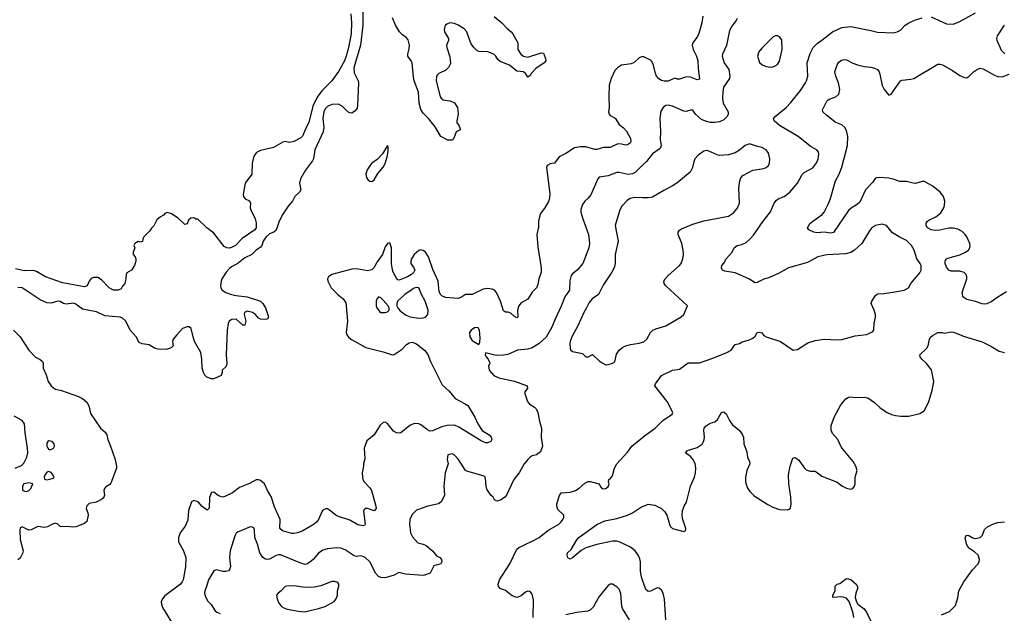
# Model space of a CAD drawing. Header units: inches. Extents: x 1934316 to 2140091, y 524953 to 667329.
# Tile 98 of 256: x 2034407 to 2043248, y 571248 to 576578. Entities that reach past the tile are written whole.
import ezdxf

# ---------------------------------------------------------------- set-up
doc = ezdxf.new("R2010")
doc.units = ezdxf.units.IN
doc.header["$MEASUREMENT"] = 0
doc.layers.add('C0537', color=7, linetype='Continuous')
doc.layers.add('C0547', color=7, linetype='Continuous')

msp = doc.modelspace()

# ---------------------------------------------------------------- linework, layer by layer
at = {"layer": 'C0537', "color": 5}
for points, elevation in [([(2037487.5, 576732.5), (2037488.6, 576530), (2037465.8, 576350), (2037407.3, 576147.3), (2037410, 576101.6), (2037446.2, 576030), (2037449.2, 576010), (2037441.6, 575810), (2037436.4, 575783.6), (2037420.6, 575759.4), (2037390, 575740.4), (2037370, 575742.2), (2037352.3, 575750), (2037302, 575802), (2037270, 575819.3), (2037210, 575817.2), (2037170, 575798.4), (2037150, 575777.6), (2037138.2, 575750), (2037130.2, 575690), (2037139.3, 575610), (2037132.4, 575570), (2037058.5, 575410), (2037044.7, 575330), (2037037.3, 575310), (2036974, 575226), (2036928.6, 575150), (2036918.8, 575110), (2036930.4, 575050), (2036920.7, 575030), (2036876.4, 574990), (2036857.6, 574950), (2036816.8, 574903.2), (2036768.5, 574831.5), (2036737.2, 574770), (2036710, 574688.8), (2036690, 574669.9), (2036650, 574654.3), (2036619.2, 574630), (2036592, 574590), (2036581.1, 574550), (2036567.7, 574532.3), (2036530, 574508.6), (2036490, 574470.5), (2036430, 574440.3), (2036370, 574391.4), (2036310, 574360.2), (2036290, 574345), (2036260.1, 574310), (2036223.5, 574250), (2036214.7, 574230), (2036208.9, 574190), (2036213.4, 574170), (2036224.9, 574150), (2036258.4, 574130), (2036310, 574110.2), (2036350, 574101.4), (2036450.1, 574090.1), (2036570.1, 574050.1), (2036590.1, 574030.1), (2036615.3, 573990), (2036641, 573910), (2036630.7, 573889.3), (2036610, 573886), (2036570, 573889.4), (2036550, 573898), (2036523.6, 573930), (2036498.4, 573950), (2036450, 573962.2), (2036426, 573950), (2036423.6, 573930), (2036437, 573870), (2036430, 573835.3), (2036410, 573834.5), (2036350, 573889.6), (2036312.3, 573887.7), (2036288.9, 573871.1), (2036279.3, 573850), (2036268.8, 573791.2), (2036261.7, 573570), (2036267.7, 573492.3), (2036264, 573476), (2036257.3, 573462.7), (2036224.7, 573430), (2036224.7, 573410), (2036215.3, 573384.7), (2036150, 573353.2), (2036130, 573352.3), (2036088.1, 573368.1), (2036070, 573385.2), (2036056.2, 573410), (2036045.1, 573450), (2036042.6, 573530), (2036032.4, 573590), (2035977.8, 573690), (2035963.5, 573730), (2035946.1, 573806.1), (2035930, 573819.1), (2035910, 573821.5), (2035870, 573804.4), (2035817.4, 573750), (2035784.9, 573710), (2035778.4, 573690), (2035784.9, 573650), (2035767.2, 573632.8), (2035723.2, 573616.8), (2035650, 573620.2), (2035616.9, 573630), (2035570, 573658.2), (2035507.5, 573667.5), (2035480.8, 573680.8), (2035452.9, 573730), (2035399.3, 573790), (2035358.7, 573870), (2035330, 573898.3), (2035310, 573908.4), (2035170, 573919.6), (2035096.4, 573956.4), (2034970, 573978.3), (2034910, 574023.5), (2034890, 574031.9), (2034823.8, 574023.8), (2034799.3, 574030), (2034770, 574047.3), (2034750, 574049.6), (2034690, 574032.8), (2034650, 574035.3), (2034590, 574061.6), (2034430, 574169.7), (2034390, 574174.3)], 180), ([(2037380.1, 576630), (2037387.5, 576550), (2037384.4, 576450), (2037360.7, 576330), (2037338.4, 576250), (2037323.7, 576210), (2037270, 576112), (2037208.8, 576030), (2037119.6, 575940.4), (2037077.7, 575882.3), (2037039.7, 575800.3), (2037003.5, 575656.5), (2036979.1, 575610), (2036947.8, 575532.2), (2036930, 575517.6), (2036870, 575486), (2036830, 575477), (2036790, 575483.7), (2036770, 575479.5), (2036684.7, 575430), (2036570, 575404.5), (2036534.4, 575385.6), (2036508.4, 575351.6), (2036495.5, 575290), (2036490.5, 575190), (2036430.7, 575110), (2036414.8, 575010), (2036416, 574990), (2036421.4, 574981.4), (2036430.7, 574970.7), (2036470, 574950.7), (2036480.7, 574930), (2036477.3, 574890), (2036482, 574870), (2036522.4, 574790), (2036530, 574754), (2036530.3, 574710), (2036517.1, 574690), (2036405.8, 574614.2), (2036345.5, 574550), (2036310, 574531.6), (2036290, 574528), (2036268, 574530), (2036241.6, 574541.6), (2036150, 574662), (2036088, 574710), (2036007.3, 574787.3), (2035990, 574788), (2035970, 574798), (2035943.6, 574796.4), (2035922, 574778), (2035910, 574746), (2035890, 574738), (2035830, 574795.3), (2035770, 574835.3), (2035730, 574848), (2035710, 574838), (2035696.9, 574823.1), (2035671.6, 574808.4), (2035639.6, 574780.4), (2035610, 574726), (2035590, 574706), (2035576.9, 574683.1), (2035522, 574630), (2035512, 574610), (2035510, 574588), (2035490, 574582), (2035470, 574588), (2035442, 574570), (2035432, 574550), (2035442, 574530), (2035426, 574490), (2035426, 574470), (2035444.7, 574450), (2035451, 574430), (2035450.9, 574409.1), (2035438, 574370), (2035410.7, 574329.3), (2035370, 574306), (2035362, 574290), (2035361, 574250), (2035351.1, 574208.9), (2035330, 574186), (2035316.9, 574163.1), (2035291.1, 574148.9), (2035250.6, 574149.4), (2035209.4, 574170), (2035142.2, 574242.2), (2035110, 574264.2), (2035070, 574263.5), (2035050, 574253.3), (2035030.3, 574230), (2035012.2, 574187.8), (2034990, 574179.7), (2034790, 574214.2), (2034638.9, 574270), (2034557, 574317), (2034530, 574326.9), (2034450, 574322.2), (2034370, 574340.5)], 160), ([(2038666.5, 576606.5), (2038735.5, 576550), (2038780.7, 576500.7), (2038821, 576470), (2038836, 576450), (2038879.1, 576370), (2038879.1, 576310), (2038905.5, 576270), (2038931, 576250), (2038970, 576240.5), (2039090, 576280.7), (2039110, 576278), (2039128, 576230), (2039130.4, 576210), (2039115.5, 576190), (2039040.2, 576139.8), (2039001.7, 576098.3), (2038990, 576077), (2038970, 576061.2), (2038951, 576091), (2038930.8, 576110.8), (2038870, 576117), (2038806.3, 576170), (2038722.2, 576202.2), (2038700.2, 576220.2), (2038681.7, 576250), (2038663, 576270), (2038610, 576288.7), (2038530, 576293.3), (2038510, 576305.6), (2038484.5, 576330), (2038461.9, 576361.9), (2038447.7, 576390), (2038423.1, 576470), (2038397.4, 576497.4), (2038344.7, 576530), (2038310, 576545.4), (2038270, 576550.5), (2038241, 576539), (2038230.3, 576530), (2038223.7, 576516.3), (2038218.6, 576490), (2038222.8, 576470), (2038256.5, 576410), (2038255.8, 576390), (2038240.3, 576350), (2038241.1, 576330), (2038270, 576246), (2038274, 576186), (2038258.3, 576150), (2038234.2, 576125.8), (2038170, 576094.5), (2038157.5, 576082.5), (2038149.2, 576070), (2038146.8, 576030), (2038181.7, 575890), (2038190, 575873.4), (2038210, 575858.4), (2038268.4, 575848.4), (2038298.4, 575838.4), (2038310.4, 575830.4), (2038337.3, 575790), (2038344, 575730), (2038330.7, 575670), (2038330.8, 575650.8), (2038351, 575630), (2038362, 575598), (2038362, 575590), (2038327.3, 575570), (2038306.4, 575513.6), (2038298, 575502), (2038290, 575496), (2038250, 575496), (2038188, 575530), (2038137.6, 575617.6), (2038077.4, 575690), (2038030, 575737.8), (2038010, 575772.2), (2037995, 575830), (2037987, 575927), (2037950, 576029.3), (2037942.4, 576062.4), (2037929.7, 576189.7), (2037922, 576210), (2037891.8, 576251.8), (2037891.5, 576270), (2037904.3, 576315.7), (2037908.2, 576350), (2037896.3, 576396.3), (2037877.9, 576417.9), (2037843.1, 576443.1), (2037818.5, 576470), (2037780.7, 576530), (2037754.9, 576594.9)], 180), ([(2040000, 576245.1), (2039990, 576245.6), (2039970, 576236.2), (2039925.4, 576194.6), (2039898.2, 576181.8), (2039810, 576169.7), (2039773.5, 576146.5), (2039750, 576122.9), (2039718, 576050), (2039700.7, 575990), (2039696.9, 575890), (2039700.9, 575790), (2039695.3, 575750), (2039701.3, 575730), (2039710, 575719.3), (2039752.9, 575692.9), (2039790, 575636.3), (2039828.7, 575608.7), (2039857, 575577), (2039892, 575510), (2039894.9, 575490), (2039890, 575474), (2039866, 575454), (2039850, 575451.2), (2039810, 575462), (2039776.9, 575463.1), (2039710, 575430.9), (2039650, 575429.8), (2039590, 575411.9), (2039570, 575412.9), (2039490, 575437.2), (2039442.5, 575437.5), (2039390, 575428.3), (2039310, 575377.4), (2039252.1, 575347.9), (2039210.3, 575289.7), (2039170, 575284.2), (2039144.4, 575270), (2039137.6, 575250), (2039166.3, 575013.7), (2039163.9, 574976.1), (2039153.7, 574946.3), (2039122, 574890), (2039090, 574846), (2039078.7, 574821.3), (2039064.6, 574770), (2039066, 574714), (2039050.3, 574649.7), (2039059, 574539), (2039088.9, 574350), (2039088.7, 574310), (2039069.1, 574250.9), (2039060, 574200), (2039048.1, 574171.9), (2039007.5, 574132.5), (2038970.2, 574069.8), (2038910, 574036), (2038887.8, 574010), (2038876, 573970), (2038881, 573910), (2038875.9, 573904.1), (2038870, 573901.2), (2038850, 573913.2), (2038821.2, 573941.2), (2038791.7, 573951.7), (2038770, 573952.3), (2038750, 573965.2), (2038723.1, 574050), (2038688.7, 574128.7), (2038670, 574149.6), (2038650, 574159.7), (2038610, 574165.7), (2038570, 574158.9), (2038470, 574111.3), (2038410.5, 574109.5), (2038374.2, 574085.8), (2038344.7, 574075.3), (2038230, 574083.5), (2038198, 574098), (2038187.7, 574107.7), (2038174.9, 574134.9), (2038163.5, 574230), (2038115.3, 574335.3), (2038076.8, 574450), (2038050, 574489.8), (2038030, 574505.3), (2038010, 574510.9), (2037990, 574505.1), (2037950.2, 574470), (2037923.6, 574430), (2037918.9, 574410), (2037920.3, 574390), (2037946.4, 574350), (2037953.7, 574330), (2037946.4, 574310), (2037924.4, 574290), (2037890.4, 574270), (2037830, 574244), (2037810, 574239.6), (2037802.8, 574242.8), (2037790, 574256), (2037759.7, 574310), (2037753.5, 574333.5), (2037745.8, 574390), (2037744, 574530), (2037730, 574575.1), (2037708.7, 574570), (2037690, 574538), (2037666, 574470), (2037615.6, 574404.4), (2037586.7, 574350), (2037570, 574333.3), (2037530, 574322.9), (2037430, 574340.3), (2037390, 574337.1), (2037210.8, 574290), (2037178.8, 574270), (2037170.7, 574250), (2037174, 574230), (2037204.4, 574170), (2037267.9, 574107.9), (2037312, 574072), (2037334.5, 574034.5), (2037339.8, 574010), (2037349.3, 573870), (2037339, 573770), (2037344.6, 573750), (2037363.7, 573723.7), (2037385.6, 573705.6), (2037516.1, 573636.1), (2037670, 573597.4), (2037750, 573570.4), (2037770, 573572.7), (2037841.1, 573618.9), (2037879.4, 573660.6), (2037904.5, 573675.5), (2037930, 573681.5), (2037970, 573666.7), (2038041.6, 573610), (2038071.2, 573571.2), (2038096.4, 573510), (2038200.2, 573300.2), (2038262, 573242), (2038317, 573177), (2038408, 573130), (2038430, 573113.7), (2038492.4, 573010), (2038520.7, 572950), (2038560.4, 572890), (2038623, 572850), (2038640.4, 572830), (2038645.5, 572810), (2038638.8, 572790), (2038610, 572779.6), (2038590, 572779.7), (2038550, 572797.2), (2038350, 572921), (2038310, 572936.8), (2038245.1, 572934.9), (2038198.4, 572921.6), (2038114.2, 572885.8), (2038090, 572884.4), (2038070, 572894.7), (2038010, 572940.4), (2037990, 572949.7), (2037950, 572951.9), (2037910, 572934.7), (2037830, 572869.6), (2037810, 572865.1), (2037790, 572867.3), (2037762.6, 572882.6), (2037710, 572954), (2037690, 572964), (2037670, 572961.2), (2037643.4, 572936.6), (2037590.5, 572849.5), (2037523.4, 572796.6), (2037499.1, 572730), (2037506, 572634), (2037493.4, 572590), (2037494.9, 572570), (2037483.1, 572510), (2037484.9, 572470), (2037489, 572450), (2037499.5, 572430), (2037550, 572374.4), (2037565.3, 572350), (2037604.9, 572210), (2037606.8, 572190), (2037590, 572169.5), (2037530, 572189.4), (2037510, 572189.2), (2037499.8, 572180.2), (2037493.7, 572166.3), (2037507.7, 572050), (2037502, 572038), (2037490, 572034.5), (2037443.8, 572043.8), (2037370, 572085.6), (2037270, 572118.7), (2037246.6, 572130), (2037190, 572175.1), (2037170, 572186), (2037154.4, 572185.6), (2037130, 572174), (2037119.9, 572160.1), (2037088.8, 572090), (2037072.6, 572067.4), (2037051.4, 572048.6), (2036950, 571989.6), (2036901, 571970), (2036870, 571964.4), (2036850, 571966), (2036767, 571990), (2036742.6, 572010), (2036745.4, 572090), (2036690.7, 572210), (2036668.8, 572290), (2036632.2, 572350), (2036605.6, 572410), (2036570, 572441.6), (2036550, 572447.6), (2036530, 572447.3), (2036470, 572413.6), (2036381.7, 572378.3), (2036317.3, 572330), (2036250, 572297), (2036230, 572292.3), (2036210, 572297), (2036190, 572306.6), (2036150, 572337.2), (2036130, 572333.2), (2036112.2, 572287.8), (2036107.5, 572192.5), (2036090, 572174), (2036046.3, 572206.3), (2036010, 572248.7), (2035970, 572262), (2035950.7, 572249.3), (2035923.6, 572170), (2035915.9, 572084.1), (2035891.8, 572030), (2035848.8, 571970), (2035831.6, 571930), (2035834.3, 571890), (2035878.6, 571810), (2035898.9, 571750), (2035894.7, 571665.3), (2035874.4, 571550), (2035866.7, 571530), (2035850, 571508.6), (2035710, 571404.2), (2035690, 571379.5), (2035678.3, 571350), (2035678.9, 571330), (2035690, 571299.1), (2035795.3, 571130)], 220), ([(2040000, 575271.3), (2039933.2, 575206.8), (2039910, 575192.8), (2039870, 575188.8), (2039790, 575207.6), (2039770, 575207.6), (2039690, 575177.4), (2039610, 575163.6), (2039597.6, 575150), (2039534.1, 575005.9), (2039510, 574976), (2039481, 574950), (2039461.1, 574918.9), (2039444.6, 574875.4), (2039445.7, 574850), (2039463.2, 574790), (2039514.9, 574650), (2039524.2, 574570), (2039518, 574530), (2039464.9, 574390), (2039413.4, 574330), (2039370, 574297), (2039358.9, 574281.1), (2039346.8, 574233.2), (2039343.2, 574150), (2039301.3, 574090), (2039270, 574006.6), (2039214.9, 573890), (2039182.8, 573810), (2039133.6, 573726.4), (2039072.4, 573670), (2039007.2, 573632.8), (2038970, 573620.7), (2038876, 573610), (2038790, 573573), (2038750, 573565.1), (2038683.9, 573563.9), (2038590, 573586), (2038586, 573570), (2038596, 573550), (2038614.8, 573530), (2038624.5, 573504.5), (2038627.3, 573490), (2038616.3, 573470), (2038623.8, 573430), (2038664.5, 573384.5), (2038710, 573361.7), (2038850, 573333.1), (2038963, 573290), (2038965.5, 573270), (2038940.7, 573230), (2038967.3, 573150), (2038984.9, 573124.9), (2039030, 573098.8), (2039043.8, 573083.8), (2039059.3, 573050), (2039074.9, 572970), (2039092.7, 572910), (2039090.4, 572830), (2039102, 572750), (2039083, 572697), (2039047.9, 572672.1), (2039010, 572662.9), (2038990, 572651.5), (2038968.4, 572630), (2038938, 572590), (2038891.6, 572508.4), (2038845.3, 572450), (2038778.7, 572310), (2038761.6, 572290), (2038730, 572267.6), (2038690, 572254), (2038670, 572268), (2038658, 572290), (2038638, 572310), (2038602.5, 572362.5), (2038594.5, 572390), (2038590, 572458), (2038587, 572470), (2038578.5, 572478.5), (2038423.1, 572523.1), (2038410, 572532), (2038346, 572630), (2038310, 572669.2), (2038290, 572679.5), (2038251.3, 572670), (2038246, 572630), (2038254.8, 572590), (2038227.3, 572510), (2038214.9, 572390), (2038222, 572310), (2038203.9, 572270), (2038190, 572248.5), (2038168.2, 572230), (2038070.9, 572209.1), (2037970, 572173), (2037930, 572136.2), (2037908.9, 572090), (2037907.5, 572047.5), (2037916.4, 571970), (2037933.8, 571933.8), (2037982, 571882), (2038030, 571868.7), (2038056, 571856), (2038113.4, 571810), (2038150, 571764.9), (2038178, 571750), (2038194.8, 571730), (2038197.3, 571710), (2038187.3, 571692.7), (2038126.9, 571673.1), (2038091.3, 571610), (2038042, 571590), (2038030, 571587.3), (2037870, 571599.7), (2037810, 571616), (2037770.3, 571589.7), (2037710, 571571.5), (2037686.2, 571566.2), (2037649.6, 571569.6), (2037630, 571579.3), (2037605.9, 571605.9), (2037550, 571711.8), (2037510, 571749.6), (2037490, 571759.7), (2037470, 571763), (2037430, 571759.1), (2037410, 571763.5), (2037330, 571818.7), (2037290, 571832.9), (2037250, 571835), (2037170, 571828.4), (2037130, 571815.8), (2037090, 571787.8), (2037042.3, 571730), (2037024.6, 571715.4), (2036990, 571692.9), (2036970, 571687.4), (2036930, 571697.3), (2036750, 571773.5), (2036730, 571773.5), (2036710, 571767.2), (2036650, 571735.8), (2036630, 571731.2), (2036614.7, 571734.7), (2036589.2, 571749.2), (2036562, 571790), (2036542.5, 571870), (2036518.5, 571930), (2036515.6, 571995.6), (2036510, 572016), (2036490, 572024.5), (2036470, 572021.6), (2036362, 571978), (2036350, 571966.6), (2036337.3, 571942.7), (2036297.2, 571810), (2036290.1, 571750.1), (2036298.4, 571670), (2036293.8, 571646.2), (2036280.4, 571630), (2036257.8, 571622.2), (2036230, 571622.7), (2036170, 571637.4), (2036150, 571629.6), (2036103.1, 571550), (2036081.4, 571478.6), (2036068.2, 571450), (2036066, 571430), (2036075.6, 571395.6), (2036097.5, 571357.5), (2036126.2, 571326.2), (2036162.8, 571270), (2036177.5, 571257.5), (2036207.3, 571247.3)], 240), ([(2040000, 574979.7), (2039930, 574982), (2039888.1, 574971.9), (2039863.6, 574956.4), (2039814.7, 574905.3), (2039795.8, 574870), (2039753.1, 574730), (2039781.5, 574590), (2039755.2, 574470), (2039752.3, 574390), (2039744.7, 574350), (2039724.7, 574310), (2039645.3, 574194.7), (2039605.3, 574110), (2039548.6, 574071.4), (2039520.2, 574039.8), (2039497.3, 573990), (2039471, 573949), (2039418.6, 573830), (2039366, 573730), (2039350.2, 573690), (2039346.4, 573666.4), (2039348.5, 573628.5), (2039354, 573614), (2039370, 573599.1), (2039459.9, 573579.9), (2039490.8, 573550.8), (2039510, 573550.7), (2039550.8, 573570.8), (2039610, 573516), (2039637.5, 573497.5), (2039670, 573480.7), (2039690, 573482.8), (2039730, 573494.8), (2039750, 573506), (2039765.8, 573574.2), (2039790, 573610.8), (2039823.3, 573636.7), (2039849.7, 573650.3), (2039890, 573662.4), (2039970, 573672.7), (2040000, 573682.3)], 260), ([(2034350.1, 573790.1), (2034410.1, 573730.1), (2034488.1, 573610), (2034550, 573548.1), (2034590, 573527.8), (2034612.8, 573510), (2034618.3, 573490), (2034618, 573450), (2034645, 573390), (2034662.8, 573330), (2034690.2, 573290.2), (2034710, 573272.4), (2034730, 573262), (2034781, 573250), (2034934.7, 573194.7), (2034970, 573177.6), (2035010, 573143.8), (2035028.7, 573110), (2035043.8, 573043.8), (2035132.2, 572910), (2035174, 572874), (2035188.9, 572850), (2035198.7, 572810), (2035223.7, 572750), (2035263.7, 572630), (2035275.3, 572570), (2035274.9, 572550), (2035224.1, 572415.9), (2035215.3, 572404.7), (2035178, 572382), (2035167.3, 572370), (2035162, 572350), (2035167.3, 572310), (2035162.8, 572290), (2035156.7, 572283.3), (2035141, 572270), (2035093.9, 572246.1), (2035030, 572234.5), (2035010, 572214), (2035004.4, 572190), (2035019.5, 572150), (2035022, 572130), (2035010, 572074), (2034990, 572054.5), (2034910, 572024.5), (2034882.7, 572022.7), (2034830, 572029), (2034784.7, 572024.7), (2034770, 572028.7), (2034749.3, 572049.3), (2034730, 572057.2), (2034702, 572050), (2034655.9, 572024.1), (2034630, 572019.3), (2034570, 572026.6), (2034510, 571997.2), (2034490, 571994), (2034430, 572024), (2034410, 572015.3), (2034407.1, 571992.9), (2034412.7, 571910), (2034439.3, 571810), (2034433.5, 571786.5), (2034410, 571744), (2034388.9, 571728.9)], 180), ([(2034367.8, 572550), (2034423.2, 572576.8), (2034444.9, 572595.1), (2034471.1, 572648.9), (2034479.1, 572690), (2034478.1, 572730), (2034455.8, 572870), (2034450.6, 572950), (2034430, 572979.8), (2034357.6, 573017.6)], 180), ([(2039016, 571210), (2039021.5, 571370), (2039010, 571419.3), (2038990, 571444.5), (2038970, 571447.3), (2038950, 571438.4), (2038910, 571406), (2038870, 571389.4), (2038830, 571405.1), (2038770, 571451.8), (2038722, 571470), (2038706.6, 571490), (2038703.6, 571510), (2038715.8, 571550), (2038807.1, 571692.9), (2038870, 571825.3), (2038890, 571840.3), (2039010, 571896), (2039070, 571928.9), (2039148.2, 571991.8), (2039247.3, 572050), (2039269.6, 572070), (2039283.6, 572090), (2039291.6, 572110), (2039291.8, 572130), (2039239.3, 572179.3), (2039229.6, 572210), (2039231.3, 572230), (2039255.3, 572304.7), (2039269.6, 572330.4), (2039350, 572337.1), (2039399, 572350), (2039430, 572370.5), (2039482, 572418), (2039510, 572430.4), (2039530, 572432), (2039611.3, 572411.3), (2039618, 572390), (2039634, 572370), (2039650, 572366), (2039666, 572370), (2039690, 572384.7), (2039699, 572410), (2039695.3, 572430), (2039698, 572450), (2039710, 572456), (2039730, 572482.8), (2039748.4, 572550), (2039769.7, 572590), (2039864.4, 572695.6), (2039904.2, 572750), (2040000, 572827.5)], 240), ([(2040000, 571545.7), (2039990, 571574), (2039981.2, 571630), (2039980.7, 571710), (2039976, 571736), (2039961.2, 571770), (2039934.2, 571810), (2039890, 571842.6), (2039790.8, 571890.8), (2039770, 571896.4), (2039730, 571895.4), (2039590, 571865.1), (2039490, 571836), (2039448.3, 571811.7), (2039370, 571745.1), (2039350, 571735.1), (2039330, 571746), (2039321.6, 571770), (2039324.5, 571790), (2039360.1, 571819.9), (2039410, 571908.2), (2039428.3, 571930), (2039590, 572044.9), (2039660.5, 572079.5), (2039770, 572099.6), (2039863.7, 572130), (2039910, 572150.3), (2039990, 572204), (2040000, 572207.8)], 220), ([(2039881.5, 571190), (2039819.3, 571290), (2039813.6, 571310), (2039806, 571426), (2039790, 571464), (2039770, 571485.2), (2039730, 571509), (2039710, 571509), (2039690, 571499), (2039610, 571399.3), (2039557.4, 571302.6), (2039530, 571275.8), (2039507.9, 571267.9), (2039410, 571255.1), (2039310, 571233.3)], 240)]:
    msp.add_lwpolyline(points, dxfattribs=dict(at, elevation=elevation))
for points, elevation in [([(2037710, 575449), (2037665.8, 575374.2), (2037616.9, 575323.1), (2037570, 575289.6), (2037550, 575267.3), (2037527.6, 575230), (2037515.8, 575190), (2037520.3, 575160.3), (2037536.4, 575136.4), (2037550, 575127.7), (2037570, 575125.5), (2037590, 575140.7), (2037624.2, 575195.8), (2037670, 575252.7), (2037690, 575288.2), (2037707.8, 575347.8), (2037714.7, 575394.7), (2037715.4, 575430)], 220), ([(2037970, 574173.3), (2037950, 574167.8), (2037930, 574155.4), (2037865.9, 574110), (2037800.2, 574050), (2037792, 574030), (2037792.9, 574010), (2037804, 573984), (2037822.7, 573962.7), (2037870, 573928.4), (2037910, 573911.3), (2037990, 573899), (2038030, 573900.9), (2038050, 573907.4), (2038071.8, 573930), (2038075.1, 573970), (2038048.8, 574050), (2038015, 574110), (2037990.7, 574170.7)], 240), ([(2037630, 574089), (2037614.8, 574070), (2037608.4, 574051.6), (2037608.2, 574010), (2037613, 573990), (2037637.1, 573957.1), (2037650.4, 573950.4), (2037690, 573948.7), (2037710, 573956.4), (2037725.1, 573970), (2037725.1, 573990), (2037715.1, 574010), (2037670, 574060.5), (2037650, 574080.7)], 240), ([(2038510, 573815.1), (2038490, 573811.1), (2038460.5, 573790), (2038446.7, 573770), (2038448.2, 573730), (2038470, 573699.1), (2038530, 573662), (2038538.6, 573681.4), (2038542.5, 573717.5), (2038535.1, 573790), (2038524, 573810)], 240), ([(2034670, 572796.2), (2034658.8, 572790), (2034650, 572775.3), (2034650.6, 572750), (2034659.1, 572730), (2034670, 572720.5), (2034690, 572720.5), (2034710, 572731), (2034719.5, 572750), (2034715.1, 572770), (2034697.2, 572790)], 180), ([(2034670, 572522), (2034650, 572515.3), (2034631.3, 572490), (2034626, 572470), (2034630, 572454), (2034650, 572446.8), (2034710, 572462), (2034715.3, 572470), (2034708.7, 572490), (2034690, 572514)], 180), ([(2034490, 572419), (2034444.7, 572410), (2034432, 572390), (2034432.7, 572352.7), (2034450, 572344.7), (2034470, 572342.8), (2034488, 572350), (2034508, 572370), (2034526, 572410)], 180), ([(2037234.7, 571534.7), (2037210, 571533), (2037110, 571496.4), (2037050, 571483.5), (2036970, 571480.4), (2036870, 571495.8), (2036806.6, 571493.4), (2036790, 571489.2), (2036754.8, 571450), (2036727.3, 571430), (2036713.4, 571410), (2036718, 571378), (2036730, 571346), (2036758.8, 571310), (2036778.3, 571298.3), (2036810, 571286), (2036910, 571268), (2036970, 571263), (2036990, 571268), (2037090, 571290.4), (2037149, 571310), (2037230, 571355.3), (2037250, 571379.1), (2037259.7, 571410), (2037262, 571450), (2037272.1, 571492.1), (2037272.7, 571510), (2037264.1, 571524.1)], 260)]:
    msp.add_lwpolyline(points, close=True, dxfattribs=dict(at, elevation=elevation))
at = {"layer": 'C0547', "color": 5}
for points, elevation in [([(2040539.5, 576610), (2040531.6, 576550), (2040504.5, 576455.5), (2040492.4, 576427.6), (2040452.4, 576370), (2040445.7, 576350), (2040454.6, 576310), (2040483.6, 576250), (2040496.9, 576210), (2040498.5, 576141.5), (2040510, 576044), (2040490, 576039.7), (2040430, 576061.6), (2040394, 576066), (2040330, 576045.1), (2040310, 576043.7), (2040290, 576052.7), (2040230, 576027.6), (2040194, 576026), (2040170, 576032.8), (2040146.8, 576046.8), (2040125.8, 576070), (2040114.7, 576094.7), (2040098.6, 576170), (2040082.8, 576202.8), (2040070, 576216.1), (2040010, 576244.7), (2040000, 576245.1)], 220), ([(2042590, 576604.2), (2042730, 576542.4), (2042790, 576537.6), (2042842, 576558), (2042990, 576640.5)], 240), ([(2040000, 572827.5), (2040018, 572842), (2040114, 572910), (2040181.6, 572978.4), (2040265.1, 573034.9), (2040271.6, 573050), (2040222, 573150), (2040109.5, 573290), (2040115.6, 573310), (2040170, 573384.9), (2040270, 573430.4), (2040330, 573440.4), (2040410, 573496.3), (2040510, 573497.1), (2040630, 573538.7), (2040755.3, 573590), (2040794, 573610), (2040830, 573661), (2040869.1, 573670.9), (2040893.6, 573686.4), (2040950, 573701), (2040990, 573718), (2041010, 573736), (2041030, 573770.7), (2041050, 573774), (2041070, 573767.3), (2041090, 573742.8), (2041110.5, 573730.5), (2041238, 573690), (2041350.7, 573610.7), (2041390, 573616.3), (2041483.6, 573676.4), (2041550, 573698.5), (2041630, 573710.3), (2041750, 573702.4), (2041790, 573706), (2041910, 573739.3), (2042010, 573750.7), (2042063.2, 573776.8), (2042077.2, 573790), (2042079.3, 573850), (2042091.3, 573908.7), (2042091.3, 573930), (2042080.7, 573970), (2042052.3, 574030), (2042058, 574050), (2042090, 574100.7), (2042110, 574117.1), (2042170, 574119.1), (2042266.3, 574133.7), (2042350, 574151), (2042388, 574170), (2042409.5, 574210.5), (2042490, 574306.8), (2042500.9, 574330), (2042500.7, 574370), (2042491.5, 574390), (2042461, 574430), (2042438, 574510), (2042415.6, 574550), (2042370, 574596.9), (2042302.9, 574630), (2042245.4, 574665.4), (2042190, 574729.3), (2042150, 574740.9), (2042090.4, 574729.6), (2042054.7, 574705.3), (2042036.5, 574683.5), (2041967.2, 574570), (2041904, 574510), (2041870, 574488.2), (2041824.9, 574475.1), (2041654.2, 574465.8), (2041574, 574450), (2041481.2, 574398.8), (2041310, 574349.6), (2041219.5, 574300.5), (2041130, 574260.5), (2041090, 574249.6), (2041030, 574218), (2041010, 574216), (2040954, 574250), (2040830, 574304.5), (2040738.9, 574318.9), (2040719, 574330), (2040709.2, 574350), (2040712.7, 574370), (2040730, 574390.8), (2040749.6, 574430), (2040804.7, 574490), (2040822, 574530), (2040849.2, 574550), (2040890, 574559.5), (2040930, 574578.4), (2040970, 574612.4), (2040997, 574643), (2041081.3, 574770), (2041148.4, 574851.6), (2041181.6, 574930), (2041202.4, 574957.6), (2041218, 574970), (2041270, 574991.6), (2041321.3, 575030), (2041389.8, 575110.2), (2041432.1, 575187.9), (2041450, 575205.5), (2041530, 575247.3), (2041564.2, 575295.8), (2041576.3, 575330), (2041582.9, 575370), (2041579.5, 575390), (2041567.8, 575407.8), (2041503.3, 575443.3), (2041397, 575530), (2041230, 575628), (2041181.6, 575670), (2041176.2, 575690), (2041189.6, 575710), (2041289.8, 575790.2), (2041330, 575833.7), (2041418.5, 575941.5), (2041461.4, 576010), (2041472.1, 576030), (2041483.5, 576070), (2041476.8, 576190), (2041504.2, 576275.8), (2041531.2, 576328.8), (2041570, 576366.9), (2041610, 576393), (2041704.7, 576470), (2041790, 576507.3), (2041870, 576516.5), (2042050, 576482), (2042110, 576466.3), (2042250, 576459.7), (2042286.6, 576470), (2042315.5, 576484.5), (2042357, 576530), (2042389.3, 576550), (2042450, 576576.5), (2042510, 576596)], 240), ([(2040848.9, 576590), (2040840.3, 576570), (2040800.1, 576519.9), (2040779.2, 576480.8), (2040752.6, 576347.4), (2040718, 576270), (2040715.8, 576250), (2040731.6, 576190), (2040773.4, 576130), (2040784.4, 576070), (2040779.5, 576050), (2040727.3, 575972.7), (2040719.7, 575930), (2040717.8, 575870), (2040724.2, 575830), (2040768.7, 575750), (2040768.8, 575730), (2040760.3, 575710), (2040730, 575679.7), (2040690, 575662), (2040650, 575654), (2040610, 575655.1), (2040566.3, 575666.3), (2040530, 575682.2), (2040473.6, 575730), (2040450, 575766), (2040430, 575765.6), (2040390, 575754.7), (2040370, 575757.6), (2040270, 575800.4), (2040230.4, 575809.6), (2040210, 575807.3), (2040184, 575790), (2040162.6, 575757.4), (2040153.7, 575690), (2040161.6, 575570), (2040158.8, 575501.2), (2040167.9, 575450), (2040159.1, 575420.9), (2040090, 575373), (2040035, 575305), (2040000, 575271.3)], 240), ([(2043251.9, 576271.9), (2043222.5, 576302.5), (2043183.1, 576390), (2043180.4, 576410), (2043187.3, 576432.7), (2043249.9, 576530.1)], 220), ([(2043266.6, 574133.4), (2043190, 574088), (2043130, 574043.5), (2043092.4, 574027.6), (2043070, 574024), (2043050, 574025.7), (2042990, 574048.5), (2042910, 574066), (2042884.2, 574084.2), (2042876.1, 574096.1), (2042868.4, 574130), (2042911, 574250), (2042911.1, 574270), (2042905.1, 574290), (2042887.2, 574307.2), (2042850, 574319.7), (2042770, 574321.7), (2042748.5, 574328.5), (2042730, 574357.2), (2042718.3, 574390), (2042716.9, 574410), (2042726, 574430), (2042741.6, 574438.4), (2042850, 574466.3), (2042900.7, 574490), (2042925.6, 574510), (2042938.7, 574530), (2042942.4, 574550), (2042938.9, 574570), (2042911.2, 574630), (2042895.6, 574650), (2042870, 574675.1), (2042830, 574696.4), (2042790, 574707.4), (2042750, 574707), (2042670, 574687.5), (2042630, 574684.7), (2042590, 574690.8), (2042558.9, 574710), (2042547.1, 574730), (2042547.2, 574750), (2042555.2, 574764.8), (2042570, 574778.9), (2042633.3, 574806.7), (2042676.7, 574843.3), (2042703.8, 574890), (2042710.9, 574910.9), (2042714, 574950), (2042702.7, 574990), (2042672.4, 575030), (2042610, 575080.4), (2042530, 575124.7), (2042510, 575126.6), (2042451.1, 575108.9), (2042430, 575109.8), (2042370, 575125.1), (2042310, 575123.9), (2042250, 575145.8), (2042210, 575154.2), (2042130, 575162), (2042100.9, 575159.1), (2042087.9, 575152.1), (2042064.4, 575115.6), (2042002.4, 575050), (2041950, 574939.6), (2041930, 574921.1), (2041873, 574887), (2041850, 574864.2), (2041713.5, 574666.5), (2041690, 574661.6), (2041630, 574669.7), (2041565.5, 574665.5), (2041539, 574670), (2041491.7, 574691.7), (2041479.3, 574710), (2041504.5, 574750), (2041611.8, 574830), (2041630, 574850.7), (2041670.7, 574929.3), (2041687.3, 574972.7), (2041730.9, 575130), (2041763.9, 575190), (2041790, 575253.4), (2041839.2, 575450), (2041842.2, 575530), (2041830, 575584), (2041816.9, 575610), (2041790, 575633.3), (2041730, 575659.6), (2041650, 575720.7), (2041619.5, 575750), (2041614, 575770), (2041653.9, 575846.1), (2041663.5, 575856.5), (2041675.4, 575864.6), (2041735.8, 575884.2), (2041761.6, 575910), (2041769.6, 575950), (2041757.6, 576010), (2041735.1, 576070), (2041727.3, 576110), (2041746, 576174), (2041763.3, 576196.7), (2041785.4, 576214.6), (2041810, 576222), (2041830, 576218), (2041887.9, 576187.9), (2041930, 576171.8), (2041990, 576157), (2042050, 576153.4), (2042083.8, 576143.8), (2042110, 576130.4), (2042123.8, 576110), (2042130.4, 576090), (2042150, 575986), (2042170, 575950.8), (2042210, 575901), (2042232.7, 575910), (2042316, 576030), (2042330, 576036.5), (2042410, 576043.2), (2042436, 576050), (2042650, 576177.6), (2042670, 576179.6), (2042692.9, 576172.9), (2042781.8, 576121.8), (2042850, 576075.8), (2042890, 576059.3), (2042910, 576057.3), (2042930, 576066.8), (2042970, 576110.7), (2043005.8, 576134.2), (2043030, 576142), (2043057.3, 576137.3), (2043159.5, 576079.5), (2043190, 576068.4), (2043230, 576066), (2043291.5, 576088.5)], 220), ([(2040000, 573682.3), (2040010, 573685.5), (2040039.5, 573710), (2040071.5, 573768.5), (2040093.2, 573790), (2040117.7, 573802.3), (2040210, 573830.3), (2040345.2, 573910), (2040369.2, 573930), (2040404, 574010), (2040207.7, 574187.7), (2040193.6, 574210), (2040191.5, 574230), (2040202.4, 574250), (2040230, 574280.4), (2040331.6, 574370), (2040345.6, 574390), (2040362.4, 574430), (2040368.2, 574470), (2040365.4, 574510), (2040351.3, 574570), (2040318.9, 574650), (2040318.4, 574670), (2040332.6, 574687.4), (2040350, 574699.3), (2040450, 574743.7), (2040550, 574772.9), (2040770, 574814.4), (2040816.6, 574843.4), (2040850, 574883), (2040869.7, 574930), (2040865.1, 575070), (2040873, 575130), (2040882, 575158), (2040901, 575179), (2040990, 575228.5), (2041090, 575242.4), (2041109.6, 575250.4), (2041129.7, 575270.3), (2041139.6, 575290), (2041143, 575330), (2041130, 575379.3), (2041110, 575411.1), (2041070, 575432.1), (2041022.3, 575442.3), (2040970, 575460.7), (2040950, 575462), (2040921, 575450), (2040870, 575407.3), (2040830, 575382.9), (2040770, 575363.6), (2040690, 575359.7), (2040670, 575363.5), (2040590, 575401.5), (2040570, 575403.1), (2040550, 575396.9), (2040499.3, 575360.7), (2040470.5, 575330), (2040459, 575301), (2040448.8, 575250), (2040426.7, 575210), (2040308, 575110), (2040270, 575085.4), (2040190, 575045.7), (2040090, 574984.7), (2040050, 574978), (2040000, 574979.7)], 260), ([(2040000, 572207.8), (2040050, 572227), (2040110, 572218.7), (2040170, 572188), (2040198.5, 572158.5), (2040217.1, 572130), (2040247.7, 572030), (2040270, 572010.8), (2040370, 571982), (2040386, 571990), (2040388, 572010), (2040358.9, 572098.9), (2040355.6, 572130), (2040358.7, 572170), (2040373.6, 572210), (2040393.6, 572246.4), (2040429.8, 572390), (2040467, 572470), (2040475.7, 572510), (2040477.8, 572550), (2040471.9, 572591.9), (2040451.4, 572631.4), (2040430, 572655.1), (2040386, 572690), (2040404, 572710), (2040490, 572736.9), (2040533.7, 572766.3), (2040548.3, 572790), (2040552, 572808), (2040554.5, 572830), (2040548.6, 572891.4), (2040552.7, 572910), (2040569.6, 572930.4), (2040605.8, 572954.2), (2040650, 572967.3), (2040672.7, 572987.3), (2040710, 573050.8), (2040730, 573056), (2040750, 573038), (2040779.9, 572979.9), (2040804.7, 572944.7), (2040870.4, 572890.4), (2040895.3, 572855.3), (2040905.5, 572830), (2040910.5, 572770), (2040936.7, 572696.7), (2040942.4, 572650), (2040959.3, 572610), (2040961.6, 572590), (2040936.4, 572530), (2040923.7, 572470), (2040923.7, 572430), (2040938.4, 572378.4), (2040961.8, 572341.8), (2041003, 572303), (2041125.1, 572225.1), (2041170, 572201.3), (2041230, 572180.4), (2041302.7, 572177.3), (2041317, 572183), (2041326.6, 572193.4), (2041333, 572227), (2041332, 572290), (2041312.9, 572410), (2041309.8, 572490.2), (2041325.7, 572570), (2041346.7, 572633.3), (2041350, 572641), (2041370, 572647.3), (2041404.1, 572624.1), (2041452.3, 572552.3), (2041470, 572536.3), (2041505.1, 572525.1), (2041550, 572524.4), (2041559.9, 572519.9), (2041610, 572480.3), (2041746.5, 572426.5), (2041790, 572392.2), (2041830, 572370.6), (2041870, 572362.8), (2041888, 572370), (2041904, 572390), (2041909.2, 572410), (2041909.3, 572470.7), (2041925.2, 572530), (2041916.2, 572570), (2041891.3, 572610), (2041799.6, 572719.6), (2041783.8, 572743.8), (2041753.8, 572810), (2041703.8, 572863.8), (2041691.8, 572891.8), (2041694.3, 572934.3), (2041723.6, 573016.4), (2041779.4, 573120.6), (2041824.6, 573175.4), (2041850, 573190.3), (2041870, 573192), (2041910, 573187.4), (2041990, 573189), (2042022.2, 573182.2), (2042082.4, 573142.4), (2042130, 573096.4), (2042190, 573053), (2042234, 573034), (2042270, 573024.4), (2042318.3, 573018.3), (2042390, 573019.6), (2042490, 573041.3), (2042530, 573070.5), (2042569.7, 573150), (2042599.7, 573250), (2042613.6, 573330), (2042594.3, 573434.3), (2042549.7, 573490), (2042507.3, 573530), (2042493.6, 573550), (2042489.4, 573570), (2042551.8, 573630), (2042562.9, 573650), (2042576.9, 573710), (2042589.6, 573730), (2042610, 573747), (2042650, 573770.3), (2042690.3, 573770.3), (2042710, 573763), (2042770, 573774.3), (2042792.4, 573772.4), (2042890, 573733.7), (2043050, 573687), (2043128.2, 573648.2), (2043203, 573603), (2043249.5, 573590.5)], 220), ([(2042685.4, 571234.6), (2042755.8, 571264.2), (2042810, 571318), (2042831.7, 571388.3), (2042840.9, 571450), (2042884.4, 571530), (2042960.9, 571639.1), (2043009.6, 571690), (2043021.6, 571710), (2043025.6, 571730), (2043014.5, 571770), (2042981, 571801), (2042935.1, 571830), (2042918, 571850), (2042909.4, 571870.6), (2042897.2, 571930), (2042908.7, 571950), (2042930, 571946), (2042965.8, 571925.8), (2042990, 571919.1), (2043030, 571927.7), (2043052.3, 571950), (2043070, 572001), (2043096.6, 572023.4), (2043150, 572050.7), (2043190, 572064), (2043250.6, 572070.6)], 180), ([(2040208.4, 571190), (2040195.3, 571375.3), (2040184.5, 571430), (2040170, 571457.2), (2040150, 571474), (2040130, 571477.2), (2040071.9, 571448.1), (2040050, 571445.1), (2040030, 571460.9), (2040000, 571545.7)], 220), ([(2041898, 571210), (2041891.1, 571250), (2041854, 571354), (2041830, 571383.7), (2041790, 571396), (2041708, 571390), (2041708, 571410), (2041729.3, 571450), (2041730, 571492), (2041748, 571510), (2041770, 571516), (2041830, 571561), (2041850, 571559.1), (2041870, 571550.4), (2041917.1, 571510), (2041930.4, 571490), (2041930.4, 571470), (2041915.8, 571430), (2041908.5, 571391.5), (2041919.3, 571350), (2041933.4, 571330), (2041990, 571288.2), (2042013.4, 571253.4), (2042050, 571178)], 180)]:
    msp.add_lwpolyline(points, dxfattribs=dict(at, elevation=elevation))
at = {"layer": 'C0547', "color": 5, "elevation": 260}
msp.add_lwpolyline([(2041210, 576432.7), (2041190, 576432.7), (2041170, 576421.2), (2041070, 576322), (2041043.6, 576290), (2041032.2, 576250), (2041050, 576194.8), (2041073.8, 576173.8), (2041110, 576158), (2041146.8, 576153.2), (2041170, 576156.3), (2041190, 576164.9), (2041210, 576177.3), (2041230, 576206), (2041254.5, 576310), (2041250, 576398), (2041230, 576424)], close=True, dxfattribs=at)

doc.saveas('drawing.dxf')
